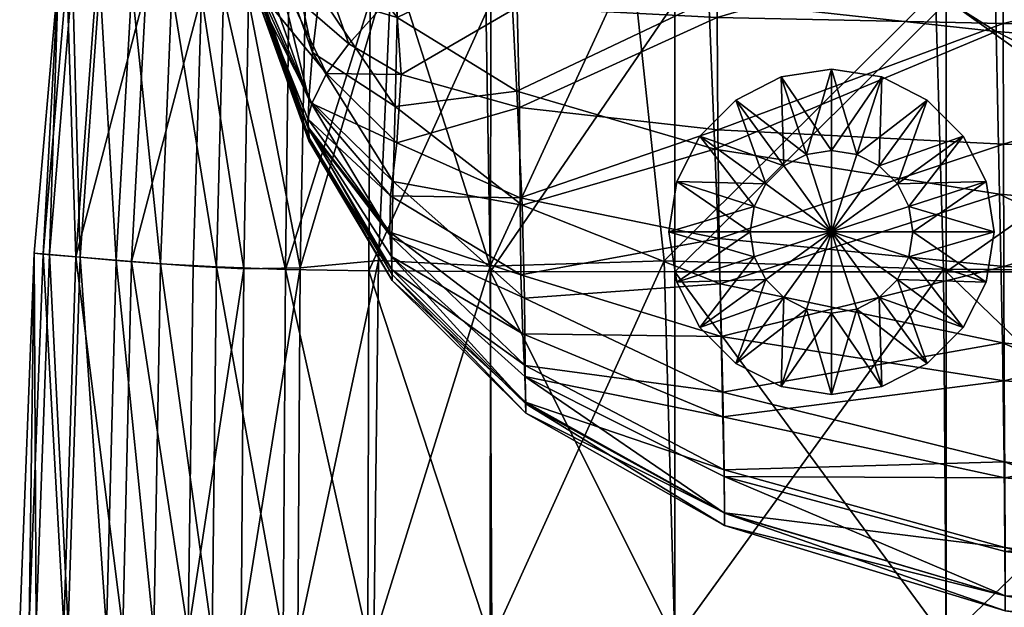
# Model space of a CAD drawing. Header units: centimetres. Extents: x -43.7 to 44.1, y -43.6 to 44.2.
# Tile 6 of 42: x -43.6 to -28.5, y 22.8 to 31.8. Entities that reach past the tile are written whole.
import ezdxf

# ---------------------------------------------------------------- set-up
doc = ezdxf.new("R2010")
doc.units = ezdxf.units.CM
doc.layers.get('0').update_dxf_attribs({"true_color": 0xc7c7c7})

msp = doc.modelspace()

# ---------------------------------------------------------------- meshes
at = {"color": 251, "true_color": 0x565656}
mesh = msp.add_polyface(dxfattribs=at)
corners = [(-33.669, 39.678, 40.535), (-33.613, 38.484, 42.2), (-29.426, 38.56, 42.323), (-29.463, 39.83, 40.584), (-16.927, 38.261, 4.148), (-23.542, 38.296, 4.138), (-23.568, 39.301, 4.8), (-29.429, 39.251, 4.813), (-29.45, 38.252, 4.168), (-29.468, 40.183, 6.29), (-23.606, 40.281, 6.287), (-16.962, 39.268, 4.815), (-23.527, 36.95, 3.533), (-29.563, 36.865, 3.585), (-23.519, 34.967, 3.001), (-29.474, 34.988, 3.108), (-29.555, 32.221, 2.731), (-23.517, 32.052, 2.562), (-23.517, 27.912, 2.236), (-33.579, 37.025, 43.545), (-29.404, 37.055, 43.791), (-33.563, 34.986, 44.596), (-29.393, 34.993, 44.99), (-29.389, 32.052, 45.92), (-33.557, 32.052, 45.379), (-33.557, 27.912, 45.92), (-23.581, 39.921, 40.614), (-23.549, 38.606, 42.397), (-16.965, 39.904, 40.584), (-33.601, 39.167, 4.835), (-33.745, 38.155, 4.212), (-33.656, 40.019, 6.296), (-34.227, 36.625, 3.654), (-33.89, 35.055, 3.291), (-34.22, 32.728, 3.045), (-23.529, 37.074, 43.938), (-23.52, 34.998, 45.225), (-23.517, 32.052, 46.244), (-29.389, 27.912, 46.584)]
mesh.append_faces([[corners[k] for k in face] for face in [(0, 1, 2), (2, 3, 0), (4, 5, 6), (7, 6, 5), (5, 8, 7), (6, 7, 9), (9, 10, 6), (11, 6, 10), (12, 13, 8), (8, 5, 12), (13, 12, 14), (14, 15, 13), (16, 17, 18), (17, 16, 15), (15, 14, 17), (19, 20, 2), (2, 1, 19), (20, 19, 21), (21, 22, 20), (23, 24, 25), (24, 23, 22), (22, 21, 24), (26, 3, 2), (2, 27, 26), (28, 26, 27), (29, 7, 8), (8, 30, 29), (7, 29, 31), (31, 9, 7), (32, 30, 8), (8, 13, 32), (13, 15, 33), (15, 16, 34), (20, 35, 27), (27, 2, 20), (35, 20, 22), (22, 36, 35), (37, 23, 38), (23, 37, 36), (36, 22, 23)]], dxfattribs={"vtx2": -1, "color": 251})
mesh = msp.add_polyface(dxfattribs=at)
corners = [(-22.796, 33.65, 41.131), (-16.333, 33.243, 40.985), (-16.306, 30.848, 41.585), (-22.761, 31.161, 41.725), (-28.671, 34.084, 41.279), (-28.624, 31.607, 41.879), (-22.821, 35.477, 40.867), (-22.676, 31.673, 74.594), (-28.513, 31.727, 74.581), (-28.511, 29.873, 74.035), (-22.676, 29.744, 74.063), (-16.246, 31.677, 74.58), (-16.247, 33.095, 74.803), (-22.676, 33.094, 74.821), (-28.513, 33.111, 74.816), (-32.898, 30.093, 73.995), (-32.907, 31.823, 74.564), (-22.727, 28.588, 42.737), (-16.279, 28.329, 42.61), (-22.676, 34.153, 74.975), (-22.676, 34.294, 74.894), (-28.514, 34.298, 74.894), (-28.516, 34.157, 74.974), (-22.676, 33.959, 75.017), (-28.516, 33.963, 75.015), (-16.245, 33.959, 74.997), (-16.245, 34.153, 74.955), (-22.676, 33.572, 74.83), (-16.248, 33.572, 74.811), (-22.676, 33.576, 74.78), (-16.248, 33.576, 74.761), (-28.51, 33.582, 74.779), (-28.511, 33.578, 74.828), (-32.9, 33.592, 74.827), (-32.895, 33.597, 74.779), (-22.676, 33.572, 74.83), (-22.676, 33.616, 74.92), (-28.514, 33.621, 74.917), (-28.511, 33.578, 74.828), (-16.248, 33.572, 74.811), (-22.677, 34.331, 74.801), (-16.246, 34.294, 74.874), (-28.512, 34.335, 74.802), (-32.9, 33.592, 74.827), (-32.909, 33.634, 74.915), (-22.676, 33.763, 74.99), (-28.516, 33.767, 74.988), (-16.246, 33.616, 74.901), (-16.245, 33.763, 74.971)]
mesh.append_faces([[corners[k] for k in face] for face in [(0, 1, 2), (2, 3, 0), (4, 0, 3), (3, 5, 4), (1, 0, 6), (7, 8, 9), (9, 10, 7), (11, 7, 10), (12, 13, 7), (8, 7, 13), (13, 14, 8), (15, 9, 8), (16, 8, 14), (5, 3, 17), (3, 2, 18), (19, 20, 21), (21, 22, 19), (23, 19, 22), (22, 24, 23), (19, 23, 25), (20, 19, 26), (27, 13, 12), (12, 28, 27), (29, 27, 28), (28, 30, 29), (27, 29, 31), (31, 32, 27), (13, 27, 32), (32, 14, 13), (14, 32, 33), (32, 31, 34), (35, 36, 37), (37, 38, 35), (29, 35, 38), (38, 31, 29), (35, 29, 30), (30, 39, 35), (36, 35, 39), (40, 20, 41), (42, 21, 20), (31, 38, 43), (38, 37, 44), (45, 23, 24), (24, 46, 45), (36, 45, 46), (46, 37, 36), (45, 36, 47), (23, 45, 48)]], dxfattribs={"vtx2": -1, "color": 251})
mesh = msp.add_polyface(dxfattribs=at)
corners = [(-41.682, 32.265, 9.371), (-41.905, 28.071, 9.372), (-42.759, 28.144, 13.573), (-42.444, 32.382, 13.57), (-40.574, 35.079, 6.301), (-40.83, 32.154, 6.296), (-40.959, 27.999, 6.291), (-38.24, 32.075, 43.545), (-39.488, 32.109, 42.2), (-39.541, 27.951, 42.323), (-36.385, 32.058, 44.596), (-38.262, 27.927, 43.791), (-36.388, 34.986, 43.979), (-38.228, 35.003, 43.072), (-33.557, 32.052, 45.379), (-36.391, 27.916, 44.99), (-33.563, 34.986, 44.596), (-42.815, 32.451, 28.845), (-43.164, 28.178, 28.852), (-42.696, 28.137, 33.388), (-42.395, 32.382, 33.385), (-43.028, 32.486, 23.589), (-43.401, 28.199, 23.598), (-37.906, 32.736, 3.654), (-38.113, 28.089, 3.585), (-39.315, 27.977, 4.168), (-39.232, 32.244, 4.212), (-36.467, 32.392, 3.291), (-36.395, 27.998, 3.108), (-33.723, 28.081, 2.731), (-34.22, 32.728, 3.045), (-29.555, 32.221, 2.731), (-40.493, 32.165, 40.535), (-40.6, 27.99, 40.584), (-40.276, 35.078, 40.428), (-40.975, 35.218, 38.567), (-41.288, 32.234, 38.595), (-41.461, 28.038, 38.607), (-42.144, 28.089, 36.424), (-41.903, 32.308, 36.423), (-40.11, 32.099, 4.835), (-40.18, 27.957, 4.813), (-39.939, 34.961, 4.856), (-42.899, 32.46, 18.403), (-43.262, 28.187, 18.41)]
mesh.append_faces([[corners[k] for k in face] for face in [(0, 1, 2), (2, 3, 0), (4, 5, 0), (1, 0, 5), (5, 6, 1), (7, 8, 9), (10, 7, 11), (7, 10, 12), (8, 7, 13), (14, 10, 15), (10, 14, 16), (17, 18, 19), (19, 20, 17), (18, 17, 21), (21, 22, 18), (23, 24, 25), (25, 26, 23), (23, 27, 28), (28, 24, 23), (29, 30, 31), (30, 29, 28), (28, 27, 30), (32, 33, 9), (9, 8, 32), (34, 32, 8), (35, 36, 32), (33, 32, 36), (36, 37, 33), (38, 39, 20), (20, 19, 38), (39, 38, 37), (37, 36, 39), (40, 26, 25), (5, 40, 41), (41, 6, 5), (40, 5, 4), (26, 40, 42), (43, 3, 2), (2, 44, 43), (21, 43, 44), (44, 22, 21)]], dxfattribs={"vtx2": -1, "color": 251})
mesh = msp.add_polyface(dxfattribs=at)
corners = [(-35.986, 30.689, 43.237), (-35.906, 28.936, 44.846), (-37.855, 30.455, 44.997), (-32.947, 29.796, 43.061), (-33.039, 32.088, 42.009), (-28.624, 31.607, 41.879), (-28.572, 29.107, 42.899), (-36.089, 32.659, 42.181), (-33.105, 34.428, 41.391), (-28.671, 34.084, 41.279), (-36.19, 34.742, 41.566), (-37.765, 30.946, 73.738), (-35.947, 30.44, 73.908), (-35.98, 31.98, 74.478), (-37.853, 32.219, 74.261), (-36.007, 33.195, 74.727), (-32.907, 31.823, 74.564), (-32.898, 30.093, 73.995), (-28.513, 31.727, 74.581), (-28.513, 33.111, 74.816), (-32.907, 33.145, 74.81), (-35.936, 29.048, 72.922), (-37.832, 29.893, 72.84), (-32.916, 34.167, 74.974), (-32.909, 34.308, 74.897), (-36.021, 34.314, 74.82), (-36.037, 34.175, 74.89), (-32.919, 33.974, 75.012), (-36.045, 33.983, 74.924), (-28.516, 33.963, 75.015), (-28.516, 34.157, 74.974), (-28.514, 34.298, 74.894), (-32.9, 33.592, 74.827), (-32.895, 33.597, 74.779), (-28.511, 33.578, 74.828), (-35.99, 33.613, 74.705), (-36.001, 33.607, 74.75), (-32.9, 33.592, 74.827), (-32.909, 33.634, 74.915), (-36.022, 33.647, 74.832), (-36.001, 33.607, 74.75), (-28.51, 33.582, 74.779), (-28.511, 33.578, 74.828), (-32.916, 33.779, 74.984), (-36.038, 33.79, 74.898), (-28.514, 33.621, 74.917), (-28.516, 33.767, 74.988)]
mesh.append_faces([[corners[k] for k in face] for face in [(0, 1, 2), (3, 4, 5), (5, 6, 3), (1, 0, 3), (4, 3, 0), (0, 7, 4), (8, 9, 5), (5, 4, 8), (10, 8, 4), (4, 7, 10), (11, 12, 13), (14, 13, 15), (16, 13, 12), (12, 17, 16), (18, 16, 17), (19, 20, 16), (13, 16, 20), (20, 15, 13), (17, 12, 21), (22, 21, 12), (23, 24, 25), (25, 26, 23), (27, 23, 26), (26, 28, 27), (23, 27, 29), (29, 30, 23), (24, 23, 30), (30, 31, 24), (32, 20, 19), (33, 32, 34), (32, 33, 35), (35, 36, 32), (20, 32, 36), (36, 15, 20), (37, 38, 39), (39, 40, 37), (33, 37, 40), (40, 35, 33), (37, 33, 41), (38, 37, 42), (43, 27, 28), (28, 44, 43), (38, 43, 44), (44, 39, 38), (43, 38, 45), (45, 46, 43), (27, 43, 46), (46, 29, 27)]], dxfattribs={"vtx2": -1, "color": 251})
mesh = msp.add_polyface(dxfattribs=at)
corners = [(-39.181, 30.567, 50.494), (-39.125, 31.283, 47.436), (-37.886, 29.3, 47.302), (-37.855, 30.455, 44.997), (-39.018, 32.18, 45.089), (-37.823, 31.821, 43.439), (-38.855, 33.173, 43.564), (-37.856, 33.373, 42.463), (-36.089, 32.659, 42.181), (-35.986, 30.689, 43.237), (-37.853, 32.219, 74.261), (-38.907, 32.365, 73.776), (-38.57, 31.414, 73.479), (-37.765, 30.946, 73.738), (-35.98, 31.98, 74.478), (-36.007, 33.195, 74.727), (-37.965, 33.26, 74.493), (-35.947, 30.44, 73.908), (-37.832, 29.893, 72.84), (-38.911, 30.959, 72.811), (-39.136, 30.499, 71.337), (-37.93, 29.08, 71.334), (-39.199, 30.264, 68.926), (-39.932, 32.21, 54.222), (-39.919, 32.667, 50.595), (-39.191, 30.119, 54.153), (-39.921, 31.967, 58.124), (-39.181, 29.924, 58.113), (-40.249, 33.463, 58.131), (-40.26, 33.752, 54.258), (-39.918, 31.978, 62.032), (-39.179, 29.972, 62.078), (-39.92, 32.066, 65.696), (-39.185, 30.129, 65.774), (-40.244, 33.506, 65.656), (-40.246, 33.452, 62.011), (-39.523, 32.244, 72.886), (-39.786, 33.294, 72.971), (-40.115, 33.305, 71.33), (-39.82, 32.068, 71.336), (-39.92, 32.053, 68.869), (-40.234, 33.417, 68.827), (-39.847, 33.295, 47.513), (-39.705, 34.01, 45.106)]
mesh.append_faces([[corners[k] for k in face] for face in [(0, 1, 2), (3, 2, 1), (1, 4, 3), (5, 3, 4), (4, 6, 5), (7, 5, 6), (5, 7, 8), (8, 9, 5), (3, 5, 9), (10, 11, 12), (12, 13, 10), (14, 10, 13), (15, 16, 10), (11, 10, 16), (17, 13, 18), (19, 18, 13), (13, 12, 19), (18, 19, 20), (20, 21, 18), (21, 20, 22), (23, 24, 0), (0, 25, 23), (26, 23, 25), (25, 27, 26), (23, 26, 28), (24, 23, 29), (30, 26, 27), (27, 31, 30), (32, 30, 31), (31, 33, 32), (30, 32, 34), (26, 30, 35), (36, 19, 12), (12, 11, 36), (37, 36, 11), (38, 39, 36), (19, 36, 39), (39, 20, 19), (34, 32, 40), (22, 40, 32), (32, 33, 22), (40, 22, 20), (20, 39, 40), (41, 40, 39), (42, 1, 0), (0, 24, 42), (1, 42, 43), (43, 4, 1)]], dxfattribs={"vtx2": -1, "color": 251})
mesh = msp.add_polyface(dxfattribs=at)
corners = [(-33.557, 22.249, 2.562), (-33.723, 28.081, 2.731), (-29.431, 27.954, 2.418), (-29.389, 22.249, 2.236), (-33.544, 15.942, 2.536), (-29.383, 15.942, 2.199), (-33.507, 9.868, 2.649), (-29.364, 9.868, 2.322), (-23.517, 22.249, 47.424), (-16.892, 22.247, 47.495), (-16.892, 27.904, 47.04), (-23.517, 27.912, 46.982), (-29.389, 22.249, 46.982), (-29.389, 27.912, 46.584), (-29.383, 15.942, 47.04), (-23.514, 15.942, 47.495), (-16.891, 15.943, 47.57), (-23.507, 9.868, 47.117), (-29.364, 9.868, 46.684), (-16.892, 27.912, 2.199), (-23.517, 27.912, 2.236), (-23.517, 32.052, 2.562), (-29.555, 32.221, 2.731), (-33.557, 27.912, 45.92), (-29.389, 32.052, 45.92), (-23.517, 32.052, 46.244), (-16.892, 32.037, 46.282), (-23.507, 9.868, 2.126), (-23.514, 15.942, 1.996), (-16.89, 9.899, 2.081), (-23.517, 22.249, 2.04), (-16.892, 22.262, 1.996), (-16.891, 15.966, 1.95), (-33.544, 15.942, 46.282), (-33.507, 9.868, 45.96), (-33.557, 22.249, 46.244)]
mesh.append_faces([[corners[k] for k in face] for face in [(0, 1, 2), (2, 3, 0), (4, 0, 3), (3, 5, 4), (6, 4, 5), (5, 7, 6), (8, 9, 10), (10, 11, 8), (12, 8, 11), (11, 13, 12), (8, 12, 14), (14, 15, 8), (9, 8, 15), (15, 16, 9), (16, 15, 17), (18, 17, 15), (15, 14, 18), (19, 20, 21), (20, 2, 22), (23, 13, 24), (22, 2, 1), (13, 11, 25), (11, 10, 26), (27, 7, 5), (5, 28, 27), (29, 27, 28), (30, 3, 2), (2, 20, 30), (31, 30, 20), (20, 19, 31), (30, 31, 32), (32, 28, 30), (3, 30, 28), (28, 5, 3), (33, 34, 18), (18, 14, 33), (35, 33, 14), (14, 12, 35), (23, 35, 12), (12, 13, 23)]], dxfattribs={"vtx2": -1, "color": 251})
mesh = msp.add_polyface(dxfattribs=at)
corners = [(-43.164, 28.178, 28.852), (-43.373, 22.49, 28.856), (-42.877, 22.46, 33.39), (-42.696, 28.137, 33.388), (-43.401, 28.199, 23.598), (-43.624, 22.505, 23.604), (-38.113, 28.089, 3.585), (-38.186, 22.262, 3.533), (-39.352, 22.281, 4.138), (-39.315, 27.977, 4.168), (-36.395, 27.998, 3.108), (-36.372, 22.253, 3.001), (-33.723, 28.081, 2.731), (-33.557, 22.249, 2.562), (-40.6, 27.99, 40.584), (-40.665, 22.325, 40.614), (-39.574, 22.287, 42.397), (-39.541, 27.951, 42.323), (-41.461, 28.038, 38.607), (-41.565, 22.371, 38.615), (-42.288, 22.418, 36.425), (-42.144, 28.089, 36.424), (-38.262, 27.927, 43.791), (-38.24, 32.075, 43.545), (-36.391, 27.916, 44.99), (-36.385, 32.058, 44.596), (-33.557, 27.912, 45.92), (-33.557, 32.052, 45.379), (-40.222, 22.312, 4.8), (-40.18, 27.957, 4.813), (-41.037, 22.358, 6.287), (-40.959, 27.999, 6.291), (-38.275, 22.265, 43.938), (-36.394, 22.253, 45.225), (-33.557, 22.249, 46.244), (-40.11, 32.099, 4.835), (-42.04, 22.42, 9.373), (-42.948, 22.476, 13.575), (-42.759, 28.144, 13.573), (-41.905, 28.071, 9.372), (-43.479, 22.502, 18.415), (-43.262, 28.187, 18.41), (-43.504, 16.238, 18.417)]
mesh.append_faces([[corners[k] for k in face] for face in [(0, 1, 2), (2, 3, 0), (1, 0, 4), (4, 5, 1), (6, 7, 8), (8, 9, 6), (7, 6, 10), (10, 11, 7), (12, 13, 11), (11, 10, 12), (14, 15, 16), (16, 17, 14), (15, 14, 18), (18, 19, 15), (20, 21, 3), (3, 2, 20), (21, 20, 19), (19, 18, 21), (17, 22, 23), (22, 24, 25), (24, 26, 27), (28, 29, 9), (9, 8, 28), (29, 28, 30), (30, 31, 29), (32, 22, 17), (17, 16, 32), (22, 32, 33), (33, 24, 22), (34, 26, 24), (24, 33, 34), (9, 29, 35), (36, 37, 38), (38, 39, 36), (30, 36, 39), (39, 31, 30), (40, 5, 4), (4, 41, 40), (37, 40, 41), (41, 38, 37), (5, 40, 42)]], dxfattribs={"vtx2": -1, "color": 251})
mesh = msp.add_polyface(dxfattribs=at)
corners = [(-32.795, 24.211, 53.768), (-32.802, 24.87, 49.892), (-28.49, 23.681, 49.693), (-28.485, 22.937, 53.652), (-32.794, 24.015, 58.082), (-35.851, 25.741, 58.087), (-32.794, 24.205, 62.395), (-28.485, 22.707, 58.08), (-32.801, 24.767, 66.267), (-28.485, 22.935, 62.504), (-28.487, 23.617, 66.446), (-35.85, 25.885, 62.271), (-32.863, 27.728, 44.654), (-32.947, 29.796, 43.061), (-28.572, 29.107, 42.899), (-28.527, 26.824, 44.457), (-32.82, 26.064, 46.893), (-28.502, 24.996, 46.675), (-16.246, 29.74, 74.057), (-22.676, 29.744, 74.063), (-22.676, 27.741, 73.143), (-28.506, 27.996, 73.087), (-28.511, 29.873, 74.035), (-28.499, 26.239, 71.6), (-22.676, 25.834, 71.686), (-16.246, 27.706, 73.151), (-22.676, 24.191, 69.542), (-28.492, 24.749, 69.432), (-22.676, 22.932, 66.556), (-16.246, 24.061, 69.576), (-16.246, 25.753, 71.709), (-22.727, 28.588, 42.737), (-28.624, 31.607, 41.879), (-16.279, 28.329, 42.61), (-22.761, 31.161, 41.725), (-16.258, 25.988, 44.183), (-22.7, 26.216, 44.292), (-22.685, 24.327, 46.514), (-16.249, 24.124, 46.426), (-16.247, 22.776, 49.495), (-22.678, 22.966, 49.558), (-32.877, 28.423, 73.009), (-32.898, 30.093, 73.995), (-32.849, 26.919, 71.475), (-32.822, 25.686, 69.26)]
mesh.append_faces([[corners[k] for k in face] for face in [(0, 1, 2), (2, 3, 0), (4, 0, 3), (0, 4, 5), (6, 4, 7), (8, 6, 9), (9, 10, 8), (4, 6, 11), (12, 13, 14), (14, 15, 12), (16, 12, 15), (15, 17, 16), (1, 16, 17), (17, 2, 1), (18, 19, 20), (21, 20, 19), (19, 22, 21), (20, 21, 23), (23, 24, 20), (25, 20, 24), (26, 27, 10), (10, 28, 26), (29, 26, 28), (30, 24, 26), (27, 26, 24), (24, 23, 27), (31, 14, 32), (33, 31, 34), (31, 33, 35), (35, 36, 31), (14, 31, 36), (36, 15, 14), (37, 38, 39), (39, 40, 37), (17, 37, 40), (40, 2, 17), (37, 17, 15), (15, 36, 37), (38, 37, 36), (36, 35, 38), (41, 21, 22), (22, 42, 41), (21, 41, 43), (43, 23, 21), (27, 44, 8), (8, 10, 27), (44, 27, 23), (23, 43, 44)]], dxfattribs={"vtx2": -1, "color": 251})
at = {"color": 81, "true_color": 0x99e499}
mesh = msp.add_polyface(dxfattribs=at)
corners = [(-31.153, 28.529, 0), (-31.539, 29.718, 0), (-31.153, 29.779, 0), (-31.887, 29.541, 0), (-32.164, 29.264, 0), (-32.341, 28.916, 0), (-32.403, 28.529, 0), (-31.925, 30.907, 0), (-31.153, 31.029, 0), (-32.622, 30.552, 0), (-33.175, 29.999, 0), (-33.53, 29.302, 0), (-33.653, 28.529, 0), (-31.925, 30.907, 3.563), (-31.153, 31.029, 3.563), (-32.622, 30.552, 3.563), (-33.175, 29.999, 3.563), (-33.53, 29.302, 3.563), (-33.653, 28.529, 3.563), (-31.539, 29.718, 3.563), (-31.153, 29.779, 3.563), (-31.887, 29.541, 3.563), (-32.164, 29.264, 3.563), (-32.341, 28.916, 3.563), (-32.403, 28.529, 3.563), (-31.153, 28.529, 3.563)]
mesh.append_faces([[corners[k] for k in face] for face in [(0, 1, 2), (0, 3, 1), (0, 4, 3), (0, 5, 4), (0, 6, 5), (25, 20, 19), (25, 19, 21), (25, 21, 22), (25, 22, 23), (25, 23, 24)]], dxfattribs={"color": 81})
mesh.append_faces([[corners[k] for k in face] for face in [(2, 1, 7), (7, 8, 2), (1, 3, 9), (9, 7, 1), (3, 4, 10), (10, 9, 3), (4, 5, 11), (11, 10, 4), (5, 6, 12), (12, 11, 5), (8, 7, 13), (13, 14, 8), (7, 9, 15), (15, 13, 7), (9, 10, 16), (16, 15, 9), (10, 11, 17), (17, 16, 10), (11, 12, 18), (18, 17, 11), (14, 13, 19), (19, 20, 14), (13, 15, 21), (21, 19, 13), (15, 16, 22), (22, 21, 15), (16, 17, 23), (23, 22, 16), (17, 18, 24), (24, 23, 17)]], dxfattribs={"vtx2": -1, "color": 81})
mesh = msp.add_polyface(dxfattribs=at)
corners = [(-31.153, 28.529, 0), (-29.964, 28.916, 0), (-29.903, 28.529, 0), (-30.141, 29.264, 0), (-30.418, 29.541, 0), (-30.766, 29.718, 0), (-31.153, 29.779, 0), (-28.775, 29.302, 0), (-28.653, 28.529, 0), (-29.13, 29.999, 0), (-29.683, 30.552, 0), (-30.38, 30.907, 0), (-31.153, 31.029, 0), (-28.775, 29.302, 3.563), (-28.653, 28.529, 3.563), (-29.13, 29.999, 3.563), (-29.683, 30.552, 3.563), (-30.38, 30.907, 3.563), (-31.153, 31.029, 3.563), (-29.964, 28.916, 3.563), (-29.903, 28.529, 3.563), (-30.141, 29.264, 3.563), (-30.418, 29.541, 3.563), (-30.766, 29.718, 3.563), (-31.153, 29.779, 3.563), (-31.153, 28.529, 3.563)]
mesh.append_faces([[corners[k] for k in face] for face in [(0, 1, 2), (0, 3, 1), (0, 4, 3), (0, 5, 4), (0, 6, 5), (25, 20, 19), (25, 19, 21), (25, 21, 22), (25, 22, 23), (25, 23, 24)]], dxfattribs={"color": 81})
mesh.append_faces([[corners[k] for k in face] for face in [(2, 1, 7), (7, 8, 2), (1, 3, 9), (9, 7, 1), (3, 4, 10), (10, 9, 3), (4, 5, 11), (11, 10, 4), (5, 6, 12), (12, 11, 5), (8, 7, 13), (13, 14, 8), (7, 9, 15), (15, 13, 7), (9, 10, 16), (16, 15, 9), (10, 11, 17), (17, 16, 10), (11, 12, 18), (18, 17, 11), (14, 13, 19), (19, 20, 14), (13, 15, 21), (21, 19, 13), (15, 16, 22), (22, 21, 15), (16, 17, 23), (23, 22, 16), (17, 18, 24), (24, 23, 17)]], dxfattribs={"vtx2": -1, "color": 81})
at = {"color": 251, "true_color": 0x565656}
mesh = msp.add_polyface(dxfattribs=at)
corners = [(-37.901, 27.874, 62.162), (-37.911, 28.15, 65.901), (-39.185, 30.129, 65.774), (-39.179, 29.972, 62.078), (-37.902, 27.78, 58.099), (-39.181, 29.924, 58.113), (-35.851, 25.741, 58.087), (-35.85, 25.885, 62.271), (-35.862, 26.304, 66.069), (-37.909, 27.95, 54.039), (-39.191, 30.119, 54.153), (-37.908, 28.439, 50.326), (-39.181, 30.567, 50.494), (-35.86, 26.475, 50.117), (-35.854, 25.912, 53.904), (-32.795, 24.211, 53.768), (-32.802, 24.87, 49.892), (-32.794, 24.205, 62.395), (-32.801, 24.767, 66.267), (-32.794, 24.015, 58.082), (-37.886, 29.3, 47.302), (-37.855, 30.455, 44.997), (-35.906, 28.936, 44.846), (-35.871, 27.507, 47.119), (-32.947, 29.796, 43.061), (-32.863, 27.728, 44.654), (-32.82, 26.064, 46.893), (-35.936, 29.048, 72.922), (-32.877, 28.423, 73.009), (-32.898, 30.093, 73.995), (-35.926, 27.868, 71.367), (-32.849, 26.919, 71.475), (-37.832, 29.893, 72.84), (-37.93, 29.08, 71.334), (-37.939, 28.525, 68.99), (-39.199, 30.264, 68.926), (-35.894, 26.959, 69.092), (-32.822, 25.686, 69.26)]
mesh.append_faces([[corners[k] for k in face] for face in [(0, 1, 2), (2, 3, 0), (4, 0, 3), (3, 5, 4), (0, 4, 6), (6, 7, 0), (1, 0, 7), (7, 8, 1), (9, 4, 5), (5, 10, 9), (11, 9, 10), (10, 12, 11), (9, 11, 13), (13, 14, 9), (4, 9, 14), (14, 6, 4), (6, 14, 15), (16, 15, 14), (14, 13, 16), (17, 18, 8), (8, 7, 17), (7, 6, 19), (20, 11, 12), (20, 21, 22), (22, 23, 20), (11, 20, 23), (23, 13, 11), (24, 25, 22), (26, 16, 13), (13, 23, 26), (25, 26, 23), (23, 22, 25), (27, 28, 29), (28, 27, 30), (30, 31, 28), (27, 32, 33), (33, 30, 27), (34, 35, 2), (2, 1, 34), (36, 34, 1), (1, 8, 36), (34, 36, 30), (30, 33, 34), (35, 34, 33), (37, 36, 8), (8, 18, 37), (36, 37, 31), (31, 30, 36)]], dxfattribs={"vtx2": -1, "color": 251})
at = {"color": 81, "true_color": 0x99e499}
mesh = msp.add_polyface(dxfattribs=at)
corners = [(-31.153, 28.529, 0), (-32.341, 28.143, 0), (-32.403, 28.529, 0), (-32.164, 27.795, 0), (-31.887, 27.518, 0), (-31.539, 27.34, 0), (-31.153, 27.279, 0), (-33.53, 27.757, 0), (-33.653, 28.529, 0), (-33.175, 27.06, 0), (-32.622, 26.507, 0), (-31.925, 26.152, 0), (-31.153, 26.029, 0), (-33.53, 27.757, 3.563), (-33.653, 28.529, 3.563), (-33.175, 27.06, 3.563), (-32.622, 26.507, 3.563), (-31.925, 26.152, 3.563), (-31.153, 26.029, 3.563), (-32.341, 28.143, 3.563), (-32.403, 28.529, 3.563), (-32.164, 27.795, 3.563), (-31.887, 27.518, 3.563), (-31.539, 27.34, 3.563), (-31.153, 27.279, 3.563), (-31.153, 28.529, 3.563)]
mesh.append_faces([[corners[k] for k in face] for face in [(0, 1, 2), (0, 3, 1), (0, 4, 3), (0, 5, 4), (0, 6, 5), (25, 20, 19), (25, 19, 21), (25, 21, 22), (25, 22, 23), (25, 23, 24)]], dxfattribs={"color": 81})
mesh.append_faces([[corners[k] for k in face] for face in [(2, 1, 7), (7, 8, 2), (1, 3, 9), (9, 7, 1), (3, 4, 10), (10, 9, 3), (4, 5, 11), (11, 10, 4), (5, 6, 12), (12, 11, 5), (8, 7, 13), (13, 14, 8), (7, 9, 15), (15, 13, 7), (9, 10, 16), (16, 15, 9), (10, 11, 17), (17, 16, 10), (11, 12, 18), (18, 17, 11), (14, 13, 19), (19, 20, 14), (13, 15, 21), (21, 19, 13), (15, 16, 22), (22, 21, 15), (16, 17, 23), (23, 22, 16), (17, 18, 24), (24, 23, 17)]], dxfattribs={"vtx2": -1, "color": 81})
mesh = msp.add_polyface(dxfattribs=at)
corners = [(-31.153, 28.529, 0), (-30.766, 27.34, 0), (-31.153, 27.279, 0), (-30.418, 27.518, 0), (-30.141, 27.795, 0), (-29.964, 28.143, 0), (-29.903, 28.529, 0), (-30.38, 26.152, 0), (-31.153, 26.029, 0), (-29.683, 26.507, 0), (-29.13, 27.06, 0), (-28.775, 27.757, 0), (-28.653, 28.529, 0), (-30.38, 26.152, 3.563), (-31.153, 26.029, 3.563), (-29.683, 26.507, 3.563), (-29.13, 27.06, 3.563), (-28.775, 27.757, 3.563), (-28.653, 28.529, 3.563), (-30.766, 27.34, 3.563), (-31.153, 27.279, 3.563), (-30.418, 27.518, 3.563), (-30.141, 27.795, 3.563), (-29.964, 28.143, 3.563), (-29.903, 28.529, 3.563), (-31.153, 28.529, 3.563)]
mesh.append_faces([[corners[k] for k in face] for face in [(0, 1, 2), (0, 3, 1), (0, 4, 3), (0, 5, 4), (0, 6, 5), (25, 20, 19), (25, 19, 21), (25, 21, 22), (25, 22, 23), (25, 23, 24)]], dxfattribs={"color": 81})
mesh.append_faces([[corners[k] for k in face] for face in [(2, 1, 7), (7, 8, 2), (1, 3, 9), (9, 7, 1), (3, 4, 10), (10, 9, 3), (4, 5, 11), (11, 10, 4), (5, 6, 12), (12, 11, 5), (8, 7, 13), (13, 14, 8), (7, 9, 15), (15, 13, 7), (9, 10, 16), (16, 15, 9), (10, 11, 17), (17, 16, 10), (11, 12, 18), (18, 17, 11), (14, 13, 19), (19, 20, 14), (13, 15, 21), (21, 19, 13), (15, 16, 22), (22, 21, 15), (16, 17, 23), (23, 22, 16), (17, 18, 24), (24, 23, 17)]], dxfattribs={"vtx2": -1, "color": 81})
at = {"color": 251, "true_color": 0x565656}
mesh = msp.add_polyface(dxfattribs=at)
corners = [(3.976, 24.182, 49.618), (7.952, 23.162, 49.512), (7.8, 22.397, 53.558), (12.653, 22.074, 53.544), (12.575, 21.814, 58.075), (7.75, 22.145, 58.072), (3.9, 23.487, 53.622), (3.875, 23.26, 58.07), (7.8, 22.397, 62.564), (12.653, 22.074, 62.59), (12.888, 22.855, 66.591), (7.952, 23.153, 66.544), (3.9, 23.486, 62.491), (-28.485, 22.937, 53.652), (-28.485, 22.707, 58.08), (-32.794, 24.015, 58.082), (-28.485, 22.935, 62.504), (-32.794, 24.205, 62.395), (-22.676, 22.932, 66.556), (-16.246, 22.76, 66.591), (-16.246, 24.061, 69.576), (-22.676, 22.176, 53.576), (-28.49, 23.681, 49.693), (-22.678, 22.966, 49.558), (-16.246, 21.98, 53.544), (-16.247, 22.776, 49.495), (-16.246, 21.719, 58.075), (-22.676, 21.924, 58.078), (-10.073, 22.397, 53.558), (-10.074, 23.164, 49.512), (-5.037, 23.487, 53.622), (-5.037, 23.26, 58.07), (-10.073, 22.145, 58.072), (-10.073, 22.397, 62.564), (-5.037, 23.486, 62.491), (-5.037, 24.165, 66.412), (-10.073, 23.153, 66.544), (-16.246, 21.98, 62.59), (-22.676, 22.176, 62.569), (-28.487, 23.617, 66.446), (-16.249, 24.124, 46.426)]
mesh.append_faces([[corners[k] for k in face] for face in [(0, 1, 2), (3, 2, 1), (2, 3, 4), (4, 5, 2), (6, 2, 5), (5, 7, 6), (8, 9, 10), (10, 11, 8), (12, 8, 11), (8, 12, 7), (7, 5, 8), (9, 8, 5), (5, 4, 9), (13, 14, 15), (14, 16, 17), (18, 19, 20), (21, 13, 22), (22, 23, 21), (24, 21, 23), (23, 25, 24), (21, 24, 26), (26, 27, 21), (13, 21, 27), (27, 14, 13), (28, 24, 25), (25, 29, 28), (30, 28, 29), (28, 30, 31), (31, 32, 28), (24, 28, 32), (32, 26, 24), (33, 34, 35), (35, 36, 33), (37, 33, 36), (36, 19, 37), (33, 37, 26), (26, 32, 33), (34, 33, 32), (32, 31, 34), (38, 37, 19), (19, 18, 38), (16, 38, 18), (18, 39, 16), (38, 16, 14), (14, 27, 38), (37, 38, 27), (27, 26, 37), (29, 25, 40)]], dxfattribs={"vtx2": -1, "color": 251})

doc.saveas('drawing.dxf')
